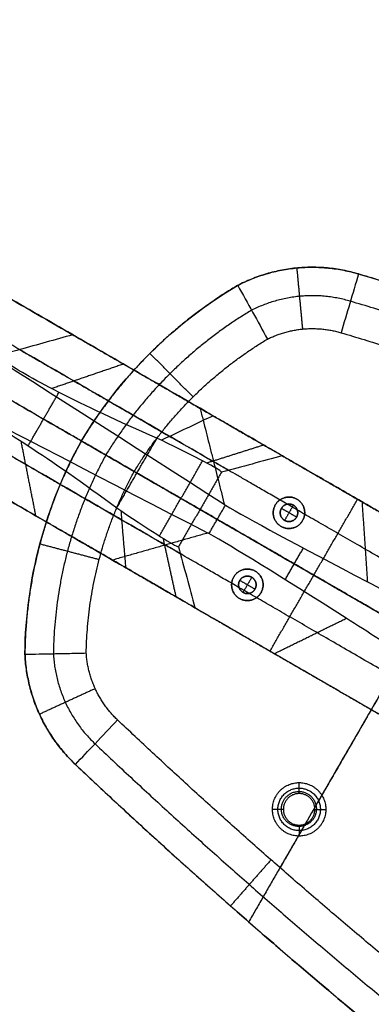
# Model space of a CAD drawing. Header units: millimetres. Extents: x -555 to 2346, y 1993 to 3099.
# Tile 10 of 40: x -364 to -284, y 2534 to 2759. Entities that reach past the tile are written whole.
import ezdxf

# ---------------------------------------------------------------- set-up
doc = ezdxf.new("R2010")
doc.units = ezdxf.units.MM
doc.layers.add('Base', color=7, linetype='Continuous', true_color=0x4c0000)
doc.layers.add('Tabletop', color=7, linetype='Continuous', true_color=0x7f7f3f)

msp = doc.modelspace()

# ---------------------------------------------------------------- linework, layer by layer
at = {"layer": 'Base'}
for points, degree in [([(-466.85, 2753.47, -721.44), (-409.56, 2720.4, -422.92), (-352.27, 2687.32, -124.4)], 2), ([(-323.19, 2670.54, -173.19), (-385.63, 2706.58, -447.8), (-448.07, 2742.63, -722.42)], 2), ([(-320.13, 2658.37, -175.36), (-382.58, 2694.43, -450.06), (-445.04, 2730.49, -724.76)], 2), ([(-444.96, 2730.18, -724.82), (-402.53, 2702.99, -542.24), (-360.1, 2675.81, -359.67), (-317.67, 2648.63, -177.09)], 3), ([(-450.63, 2721.02, -726.01), (-384.96, 2683.1, -450.97), (-319.29, 2645.19, -175.94)], 2), ([(-331.13, 2639.32, -175.36), (-393.58, 2675.38, -450.06), (-456.04, 2711.44, -724.76)], 2), ([(-321.46, 2642.06, -177.09), (-366.22, 2665.22, -359.67), (-410.97, 2688.37, -542.24), (-455.73, 2711.53, -724.82)], 3), ([(-468.07, 2707.99, -722.42), (-405.63, 2671.94, -447.8), (-343.19, 2635.89, -173.19)], 2), ([(-299.75, 2688.64, -19), (-300.41, 2695.61, -12), (-301.06, 2702.58, -5)], 2), ([(-300.9, 2702.59, -5), (-300.9, 2702.59, -2.5), (-300.9, 2702.59)], 2), ([(-287.01, 2701.21, -5), (-288.35, 2696.73, -9.67), (-289.68, 2692.26, -14.33), (-291.01, 2687.79, -19)], 3), ([(-287.01, 2701.21, -5), (-286.89, 2701.17, -5), (-286.76, 2701.13, -5), (-286.63, 2701.09, -5)], 3), ([(-286.63, 2701.09, -5), (-286.63, 2701.09, -2.5), (-286.63, 2701.09)], 2), ([(-286.63, 2701.09, -5), (-258.47, 2692.7, -4.98), (-230.61, 2683.35, -4.98), (-203.09, 2673.05, -4.99)], 3), ([(-350.31, 2663.1, -5.06), (-341.55, 2677.69, -5), (-329.31, 2689.87, -4.98), (-314.68, 2698.56, -4.99)], 3), ([(-314.68, 2698.56, -4.99), (-314.65, 2698.58, -5), (-314.62, 2698.6, -5), (-314.59, 2698.61, -5)], 3), ([(-314.68, 2698.56, -4.99), (-314.68, 2698.56, -2.5), (-314.68, 2698.56)], 2), ([(-314.59, 2698.61, -5), (-312.32, 2694.53, -9.67), (-310.07, 2690.44, -14.33), (-307.83, 2686.34, -19)], 3), ([(-334.7, 2683.04, -5), (-334.7, 2683.04, -2.5), (-334.7, 2683.04)], 2), ([(-324.8, 2673.14, -19), (-329.73, 2678.11, -12), (-334.66, 2683.08, -5)], 2), ([(-340.7, 2680.64, -88.17), (-348.91, 2677.84, -85), (-357.12, 2675.04, -81.84)], 2), ([(-362.46, 2661.99, -78.7), (-358.95, 2668.08, -78.7), (-355.43, 2674.17, -78.7)], 2), ([(-243.26, 2672.53, -19), (-274.11, 2619.1, -19), (-304.96, 2565.67, -19)], 2), ([(-342.21, 2647.84, -50.78), (-337.63, 2655.77, -50.78), (-333.05, 2663.71, -50.78)], 2), ([(-332.03, 2663.24, -49.85), (-332.36, 2663.4, -50.16), (-332.7, 2663.56, -50.47), (-333.05, 2663.71, -50.78)], 3), ([(-360.7, 2646, -88.17), (-362.38, 2654.51, -85), (-364.06, 2663.02, -81.84)], 2), ([(-363.21, 2614.5, -4.99), (-363, 2631.52, -4.98), (-358.57, 2648.22, -5), (-350.31, 2663.1, -5.06)], 3), ([(-197.93, 2575.07), (-274.13, 2619.06), (-350.34, 2663.06)], 2), ([(-350.31, 2663.1, -5.06), (-350.31, 2663.1, -2.53), (-350.31, 2663.1)], 2), ([(-350.31, 2663.1, -5.06), (-346.29, 2660.77, -9.71), (-342.26, 2658.45, -14.35), (-338.24, 2656.13, -19)], 3), ([(-318.29, 2655.98, -19), (-318.91, 2656.66, -30.95), (-323.86, 2659.28, -42.04), (-332.03, 2663.24, -49.85)], 3), ([(-308.67, 2662.15, -38.52), (-315.17, 2660.09, -36.48), (-321.68, 2658.03, -34.45)], 2), ([(-304.39, 2659.68, -19), (-309.02, 2658.44, -19), (-313.65, 2657.21, -19), (-318.29, 2655.98, -19)], 3), ([(-304.39, 2659.68, -19), (-282.82, 2647.22, -19), (-261.25, 2634.77, -19)], 2), ([(-332.51, 2641.4, -36.62), (-327.56, 2649.96, -36.62), (-322.62, 2658.53, -36.62)], 2), ([(-251.49, 2658.28), (-274.11, 2619.1), (-296.73, 2579.92)], 2), ([(-200.52, 2576.57, -19), (-269.39, 2616.33, -19), (-338.26, 2656.09, -19)], 2), ([(-318.29, 2655.98, -19), (-323.21, 2647.45, -19), (-328.14, 2638.92, -19)], 2), ([(-342.21, 2647.84, -50.78), (-341.9, 2647.61, -50.47), (-341.6, 2647.4, -50.16), (-341.29, 2647.19, -49.85)], 3), ([(-321.17, 2641.94, -175.94), (-319.29, 2645.19, -175.94), (-317.42, 2648.44, -175.94)], 2), ([(-317.67, 2648.63, -177.09), (-317.59, 2648.56, -176.71), (-317.5, 2648.5, -176.32), (-317.42, 2648.44, -175.94)], 3), ([(-307.23, 2615.13, -19), (-297.23, 2632.45, -19), (-287.23, 2649.77, -19)], 2), ([(-306.02, 2648.5, -19), (-306.02, 2648.5, -9.5), (-306.02, 2648.5)], 2), ([(-301.9, 2648.43, -73), (-302.9, 2646.7, -73), (-303.9, 2644.96, -73)], 2), ([(-301.9, 2648.43, -53), (-301.9, 2648.43, -63), (-301.9, 2648.43, -73)], 2), ([(-301.9, 2648.43, -19), (-301.9, 2648.43, -36), (-301.9, 2648.43, -53)], 2), ([(-301.1, 2649.81, -19), (-301.1, 2649.81, -9.5), (-301.1, 2649.81)], 2), ([(-286.23, 2649.19, -100.74), (-285.61, 2640.07, -106.37), (-285, 2630.94, -112)], 2), ([(-341.29, 2647.19, -49.85), (-333.78, 2642.1, -42.04), (-329.03, 2639.12, -30.95), (-328.14, 2638.92, -19)], 3), ([(-271.25, 2617.45, -19), (-297.23, 2632.45, -19), (-323.21, 2647.45, -19)], 2), ([(-304.64, 2647.7, -53), (-304.64, 2647.7, -63), (-304.64, 2647.7, -73)], 2), ([(-304.64, 2647.7, -19), (-304.64, 2647.7, -36), (-304.64, 2647.7, -53)], 2), ([(-301.17, 2645.7, -73), (-302.9, 2646.7, -73), (-304.64, 2647.7, -73)], 2), ([(-301.17, 2645.7, -53), (-301.17, 2645.7, -63), (-301.17, 2645.7, -73)], 2), ([(-301.17, 2645.7, -19), (-301.17, 2645.7, -36), (-301.17, 2645.7, -53)], 2), ([(-304.7, 2643.58, -19), (-304.7, 2643.58, -9.5), (-304.7, 2643.58)], 2), ([(-303.9, 2644.96, -53), (-303.9, 2644.96, -63), (-303.9, 2644.96, -73)], 2), ([(-303.9, 2644.96, -19), (-303.9, 2644.96, -36), (-303.9, 2644.96, -53)], 2), ([(-299.79, 2644.9, -19), (-299.79, 2644.9, -9.5), (-299.79, 2644.9)], 2), ([(-321.17, 2641.94, -175.94), (-321.27, 2641.98, -176.32), (-321.36, 2642.03, -176.71), (-321.46, 2642.06, -177.09)], 3), ([(-346.25, 2635.98, -19), (-353.02, 2637.77, -12), (-359.79, 2639.55, -5)], 2), ([(-359.78, 2639.6, -5), (-359.78, 2639.6, -2.5), (-359.78, 2639.6)], 2), ([(-328.67, 2627.51, -38.52), (-330.14, 2634.17, -36.48), (-331.61, 2640.83, -34.45)], 2), ([(-328.14, 2638.92, -19), (-326.88, 2634.29, -19), (-325.63, 2629.66, -19), (-324.39, 2625.04, -19)], 3), ([(-303.78, 2631.42, -131.27), (-301.7, 2635.03, -131.27), (-299.61, 2638.64, -131.27)], 2), ([(-310.6, 2633.36, -19), (-310.6, 2633.36, -9.5), (-310.6, 2633.36)], 2), ([(-315.52, 2632.04, -19), (-315.52, 2632.04, -9.5), (-315.52, 2632.04)], 2), ([(-314.14, 2631.24, -53), (-314.14, 2631.24, -63), (-314.14, 2631.24, -73)], 2), ([(-314.14, 2631.24, -19), (-314.14, 2631.24, -36), (-314.14, 2631.24, -53)], 2), ([(-310.67, 2629.24, -73), (-312.4, 2630.24, -73), (-314.14, 2631.24, -73)], 2), ([(-311.4, 2631.97, -73), (-312.4, 2630.24, -73), (-313.4, 2628.51, -73)], 2), ([(-311.4, 2631.97, -53), (-311.4, 2631.97, -63), (-311.4, 2631.97, -73)], 2), ([(-311.4, 2631.97, -19), (-311.4, 2631.97, -36), (-311.4, 2631.97, -53)], 2), ([(-313.4, 2628.51, -53), (-313.4, 2628.51, -63), (-313.4, 2628.51, -73)], 2), ([(-313.4, 2628.51, -19), (-313.4, 2628.51, -36), (-313.4, 2628.51, -53)], 2), ([(-310.67, 2629.24, -53), (-310.67, 2629.24, -63), (-310.67, 2629.24, -73)], 2), ([(-310.67, 2629.24, -19), (-310.67, 2629.24, -36), (-310.67, 2629.24, -53)], 2), ([(-309.29, 2628.44, -19), (-309.29, 2628.44, -9.5), (-309.29, 2628.44)], 2), ([(-314.2, 2627.12, -19), (-314.2, 2627.12, -9.5), (-314.2, 2627.12)], 2), ([(-324.39, 2625.04, -19), (-302.82, 2612.58, -19), (-281.25, 2600.13, -19)], 2), ([(-306.23, 2614.55, -100.74), (-298.02, 2618.58, -106.37), (-289.81, 2622.61, -112)], 2), ([(-363.2, 2614.4, -5), (-363.21, 2614.43, -5), (-363.21, 2614.47, -5), (-363.21, 2614.5, -4.99)], 3), ([(-363.21, 2614.5, -4.99), (-363.21, 2614.5, -2.5), (-363.21, 2614.5)], 2), ([(-347.15, 2606.54, -19), (-353.51, 2603.62, -12), (-359.88, 2600.71, -5)], 2), ([(-359.81, 2600.56, -5), (-359.81, 2600.56, -2.5), (-359.81, 2600.56)], 2), ([(-351.37, 2588.95, -5), (-351.47, 2589.04, -5), (-351.57, 2589.14, -5), (-351.67, 2589.23, -5)], 3), ([(-285.36, 2530.54, -4.9), (-307.99, 2549.3, -4.98), (-330, 2568.78, -5.02), (-351.37, 2588.95, -5)], 3), ([(-351.37, 2588.95, -5), (-351.37, 2588.95, -2.5), (-351.37, 2588.95)], 2), ([(-300.58, 2582.59, 2.5), (-300.58, 2583.84, 1.25), (-300.58, 2585.09)], 2), ([(-304.18, 2578.99, 2.5), (-305.43, 2578.99, 1.25), (-306.68, 2578.99)], 2), ([(-296.98, 2578.99, 2.5), (-295.73, 2578.99, 1.25), (-294.48, 2578.99)], 2), ([(-299.42, 2575.27), (-305.76, 2564.28), (-312.1, 2553.3)], 2), ([(-300.58, 2575.39, 2.5), (-300.58, 2574.14, 1.25), (-300.58, 2572.89)], 2), ([(-307.01, 2567.47, -19), (-311.63, 2562.21, -11.99), (-316.26, 2556.94, -4.98)], 2), ([(-318.84, 2559.22, -4.99), (-318.84, 2559.22, -2.49), (-318.84, 2559.22)], 2)]:
    msp.add_open_spline(points, degree=degree, dxfattribs=at)
for points, weights in [([(-286.63, 2701.09), (-301.17, 2705.58), (-314.68, 2698.56)], [1, 0.925127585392, 1]), ([(-314.59, 2698.61, -5), (-301.32, 2705.46, -5), (-287.01, 2701.21, -5)], [1, 0.927704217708, 1]), ([(-203.09, 2673.05), (-244.38, 2688.5), (-286.63, 2701.09)], [1, 0.999410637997, 1]), ([(-314.68, 2698.56), (-336.97, 2685.32), (-350.31, 2663.1)], [1, 0.969648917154, 1]), ([(-288.87, 2694.98, -11.5), (-300.56, 2698.45, -11.5), (-311.44, 2692.92, -11.5)], [0.888758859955, 0.824986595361, 0.887621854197]), ([(-311.44, 2692.92, -11.5), (-332.19, 2680.54, -11.5), (-344.73, 2659.88, -11.5)], [0.977047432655, 0.948230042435, 0.97714361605]), ([(-204.14, 2666.5, -11.5), (-246.01, 2682.19, -11.5), (-288.87, 2694.98, -11.5)], [0.999677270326, 0.999123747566, 0.999755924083]), ([(-307.83, 2686.34, -19), (-299.7, 2690.37, -19), (-291.01, 2687.79, -19)], [1, 0.930729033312, 1]), ([(-352.27, 2687.32, -124.4), (-345.35, 2683.33, -85.19), (-320.24, 2668.83, -57.61)], [1, 0.95396902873, 1]), ([(-338.24, 2656.13, -19), (-326.75, 2674.97, -19), (-307.83, 2686.34, -19)], [1, 0.97104416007, 1]), ([(-291.01, 2687.79, -19), (-249, 2675.26, -19), (-207.94, 2659.91, -19)], [1, 0.999423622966, 1]), ([(-364.4, 2683.93, -122.53), (-356.97, 2679.65, -80.6), (-330.12, 2664.14, -51.1)], [0.977213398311, 0.932349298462, 0.977273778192]), ([(-337.63, 2655.77, -50.78), (-363.6, 2670.77, -75.33), (-371.44, 2675.3, -113.02)], [1, 0.947778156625, 1]), ([(-261.25, 2634.77, -80.55), (-310.5, 2663.21, -110.57), (-323.19, 2670.54, -173.19)], [1, 0.909949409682, 1]), ([(-320.24, 2668.83, -57.61), (-305.97, 2660.59, -41.78), (-304.39, 2659.68, -19)], [1, 0.934943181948, 1]), ([(-375.4, 2664.88, -122.53), (-367.97, 2660.59, -80.6), (-341.12, 2645.09, -51.1)], [0.977213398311, 0.932349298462, 0.977273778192]), ([(-350.31, 2663.1), (-362.89, 2640.43), (-363.21, 2614.5)], [1, 0.969648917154, 1]), ([(-344.73, 2659.88, -11.5), (-356.36, 2638.69, -11.5), (-356.7, 2614.52, -11.5)], [0.977142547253, 0.948227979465, 0.977041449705]), ([(-265.75, 2626.98, -90.83), (-308.84, 2651.86, -119.45), (-320.13, 2658.37, -175.36)], [0.87470898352, 0.835723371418, 0.94925849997]), ([(-349.2, 2614.69, -19), (-348.82, 2636.76, -19), (-338.24, 2656.13, -19)], [1, 0.97104416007, 1]), ([(-323.21, 2647.45, -19), (-324.45, 2648.17, -38.5), (-337.63, 2655.77, -50.78)], [1, 0.917444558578, 1]), ([(-340.24, 2634.19, -57.61), (-365.35, 2648.69, -85.19), (-372.27, 2652.68, -124.4)], [1, 0.95396902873, 1]), ([(-319.29, 2645.19, -175.94), (-308.59, 2639.01, -125.67), (-271.25, 2617.45, -97.03)], [1, 0.931684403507, 1]), ([(-276.75, 2607.92, -90.83), (-319.84, 2632.81, -119.45), (-331.13, 2639.32, -175.36)], [0.87470898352, 0.835723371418, 0.94925849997]), ([(-343.19, 2635.89, -173.19), (-330.5, 2628.57, -110.57), (-281.25, 2600.13, -80.55)], [1, 0.909949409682, 1]), ([(-324.39, 2625.04, -19), (-325.97, 2625.95, -41.78), (-340.24, 2634.19, -57.61)], [1, 0.934943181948, 1]), ([(-363.21, 2614.5), (-362.53, 2599.3), (-351.37, 2588.95)], [1, 0.925127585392, 1]), ([(-351.67, 2589.23, -5), (-362.5, 2599.49, -5), (-363.2, 2614.4, -5)], [1, 0.927738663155, 1]), ([(-356.7, 2614.52, -11.5), (-356.05, 2602.34, -11.5), (-347.2, 2593.95, -11.5)], [0.887647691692, 0.825005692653, 0.88875122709]), ([(-342.04, 2599.39, -19), (-348.62, 2605.63, -19), (-349.2, 2614.69, -19)], [1, 0.930729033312, 1]), ([(-276.37, 2541.4, -19), (-310.19, 2569.28, -19), (-342.04, 2599.39, -19)], [1, 0.999423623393, 1]), ([(-347.2, 2593.95, -11.5), (-314.7, 2563.22, -11.5), (-280.17, 2534.81, -11.5)], [0.999755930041, 0.999123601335, 0.999677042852]), ([(-351.37, 2588.95), (-319.31, 2558.68), (-285.36, 2530.54)], [1, 0.999481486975, 1])]:
    msp.add_rational_spline(points, weights, degree=2, dxfattribs=at)
for points, knots in [([(-352.27, 2687.32, -124.4), (-356.32, 2686.19, -123.77), (-360.36, 2685.06, -123.15), (-366.09, 2683.46, -122.27), (-367.77, 2682.99, -122.01), (-369.46, 2682.52, -121.75)], [0, 0, 0, 0, 12.727719, 12.727719, 18.039282, 18.039282, 18.039282, 18.039282]), ([(-333.05, 2663.71, -50.78), (-341.93, 2667.61, -58.67), (-349.48, 2671.15, -68.09), (-361.35, 2677.18, -89.27), (-365.57, 2679.63, -100.87), (-367.91, 2681.42, -113.02)], [0, 0, 0, 0, 37.593929, 37.593929, 75.189431, 75.189431, 75.189431, 75.189431]), ([(-323.19, 2670.54, -173.19), (-322.97, 2669.63, -173.35), (-322.51, 2667.83, -173.67), (-321.83, 2665.13, -174.15), (-321.15, 2662.43, -174.64), (-320.47, 2659.72, -175.12), (-319.79, 2657.02, -175.6), (-319.11, 2654.32, -176.08), (-318.42, 2651.62, -176.56), (-317.95, 2649.72, -176.9), (-317.7, 2648.73, -177.08), (-317.67, 2648.63, -177.09)], [0, 0, 0, 0, 2.828552, 5.657105, 8.485661, 11.314218, 14.142778, 16.97134, 19.799904, 22.62847, 22.922906, 22.922906, 22.922906, 22.922906]), ([(-374.97, 2669.18, -113.02), (-372.26, 2668.04, -100.87), (-368.03, 2665.61, -89.27), (-356.87, 2658.35, -68.09), (-350.03, 2653.58, -58.67), (-342.21, 2647.84, -50.78)], [-75.189431, -75.189431, -75.189431, -75.189431, -37.593929, -37.593929, 0, 0, 0, 0]), ([(-320.24, 2668.83, -57.61), (-323.53, 2667.27, -55.44), (-326.83, 2665.7, -53.27), (-330.76, 2663.84, -50.68), (-331.39, 2663.54, -50.26), (-332.03, 2663.24, -49.85)], [0, 0, 0, 0, 12.727912, 12.727912, 15.181881, 15.181881, 15.181881, 15.181881]), ([(-317.42, 2648.44, -175.94), (-312.27, 2645.37, -151.57), (-301.03, 2639.31, -129.4), (-285, 2630.94, -112), (-279.89, 2628.28, -106.46), (-274.34, 2625.4, -101.45), (-268.42, 2622.35, -97.03)], [0, 0, 0, 0, 75.773254, 75.773254, 75.773254, 99.76935, 99.76935, 99.76935, 99.76935]), ([(-341.29, 2647.19, -49.85), (-341.23, 2646.49, -50.26), (-341.18, 2645.79, -50.68), (-340.83, 2641.46, -53.27), (-340.53, 2637.82, -55.44), (-340.24, 2634.19, -57.61)], [-15.181881, -15.181881, -15.181881, -15.181881, -12.727912, -12.727912, 0, 0, 0, 0]), ([(-321.46, 2642.06, -177.09), (-321.56, 2642.04, -177.08), (-322.54, 2641.76, -176.9), (-324.42, 2641.22, -176.56), (-327.11, 2640.46, -176.08), (-329.79, 2639.7, -175.6), (-332.47, 2638.94, -175.12), (-335.15, 2638.18, -174.64), (-337.83, 2637.42, -174.15), (-340.51, 2636.66, -173.67), (-342.3, 2636.15, -173.35), (-343.19, 2635.89, -173.19)], [-22.922906, -22.922906, -22.922906, -22.922906, -22.62847, -19.799904, -16.97134, -14.142778, -11.314218, -8.485661, -5.657105, -2.828552, 0, 0, 0, 0]), ([(-274.08, 2612.55, -97.03), (-279.68, 2616.15, -101.45), (-284.95, 2619.52, -106.46), (-289.81, 2622.61, -112), (-305.06, 2632.31, -129.4), (-315.94, 2639.02, -151.57), (-321.17, 2641.94, -175.94)], [-99.76935, -99.76935, -99.76935, -99.76935, -75.773254, -75.773254, -75.773254, 0, 0, 0, 0]), ([(-363.2, 2614.4, -5), (-361.04, 2614.44, -7.17), (-358.87, 2614.48, -9.33), (-355.45, 2614.55, -12.75), (-354.2, 2614.58, -14), (-351.7, 2614.63, -16.5), (-350.45, 2614.66, -17.75), (-349.2, 2614.69, -19)], [-19.804884, -19.804884, -19.804884, -19.804884, -10.610494, -10.610494, -5.305379, -5.305379, 0, 0, 0, 0]), ([(-351.67, 2589.23, -5), (-350.18, 2590.81, -7.17), (-348.69, 2592.38, -9.33), (-345.48, 2595.76, -14), (-343.76, 2597.58, -16.5), (-342.04, 2599.39, -19)], [-19.798995, -19.798995, -19.798995, -19.798995, -10.606606, -10.606606, 0, 0, 0, 0])]:
    msp.add_open_spline(points, degree=3, knots=knots, dxfattribs=at)
for points, weights, knots in [([(-330.12, 2664.14, -51.1), (-323.83, 2660.51, -44.11), (-320.3, 2658.47, -34.88), (-317.39, 2656.79, -27.28), (-316.71, 2656.4, -19)], [0.959063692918, 0.960863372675, 1, 0.96752043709, 0.960756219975], [0.014169, 0.014169, 0.014169, 16.444391, 16.444391, 30.079864, 30.079864, 30.079864]), ([(-301.1, 2649.81, -19), (-304.22, 2651.61, -19), (-306.02, 2648.5, -19), (-307.82, 2645.38, -19), (-304.7, 2643.58, -19), (-301.59, 2641.78, -19), (-299.79, 2644.9, -19), (-297.99, 2648.01, -19), (-301.1, 2649.81, -19)], [1, 0.707106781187, 1, 0.707106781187, 1, 0.707106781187, 1, 0.707106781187, 1], [25.132741, 25.132741, 25.132741, 30.787608, 30.787608, 36.442475, 36.442475, 42.097342, 42.097342, 47.752208, 47.752208, 47.752208]), ([(-301.1, 2649.81), (-297.99, 2648.01), (-299.79, 2644.9), (-301.59, 2641.78), (-304.7, 2643.58), (-307.82, 2645.38), (-306.02, 2648.5), (-304.22, 2651.61), (-301.1, 2649.81)], [1, 0.707106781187, 1, 0.707106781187, 1, 0.707106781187, 1, 0.707106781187, 1], [-47.752208, -47.752208, -47.752208, -42.097342, -42.097342, -36.442475, -36.442475, -30.787608, -30.787608, -25.132741, -25.132741, -25.132741]), ([(-301.1, 2649.81, -9.5), (-304.22, 2651.61, -9.5), (-306.02, 2648.5, -9.5), (-307.82, 2645.38, -9.5), (-304.7, 2643.58, -9.5), (-301.59, 2641.78, -9.5), (-299.79, 2644.9, -9.5), (-297.99, 2648.01, -9.5), (-301.1, 2649.81, -9.5)], [1, 0.707106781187, 1, 0.707106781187, 1, 0.707106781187, 1, 0.707106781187, 1], [25.132741, 25.132741, 25.132741, 30.787608, 30.787608, 36.442475, 36.442475, 42.097342, 42.097342, 47.752208, 47.752208, 47.752208]), ([(-304.64, 2647.7, -73), (-305.64, 2645.96, -73), (-303.9, 2644.96, -73), (-302.17, 2643.96, -73), (-301.17, 2645.7, -73), (-300.17, 2647.43, -73), (-301.9, 2648.43, -73), (-303.64, 2649.43, -73), (-304.64, 2647.7, -73)], [1, 0.707106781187, 1, 0.707106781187, 1, 0.707106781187, 1, 0.707106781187, 1], [-12.566371, -12.566371, -12.566371, -9.424778, -9.424778, -6.283185, -6.283185, -3.141593, -3.141593, 0, 0, 0]), ([(-304.64, 2647.7, -53), (-303.64, 2649.43, -53), (-301.9, 2648.43, -53), (-300.17, 2647.43, -53), (-301.17, 2645.7, -53), (-302.17, 2643.96, -53), (-303.9, 2644.96, -53), (-305.64, 2645.96, -53), (-304.64, 2647.7, -53)], [1, 0.707106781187, 1, 0.707106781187, 1, 0.707106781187, 1, 0.707106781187, 1], [0, 0, 0, 3.141593, 3.141593, 6.283185, 6.283185, 9.424778, 9.424778, 12.566371, 12.566371, 12.566371]), ([(-304.64, 2647.7, -19), (-305.64, 2645.96, -19), (-303.9, 2644.96, -19), (-302.17, 2643.96, -19), (-301.17, 2645.7, -19), (-300.17, 2647.43, -19), (-301.9, 2648.43, -19), (-303.64, 2649.43, -19), (-304.64, 2647.7, -19)], [1, 0.707106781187, 1, 0.707106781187, 1, 0.707106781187, 1, 0.707106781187, 1], [-12.566371, -12.566371, -12.566371, -9.424778, -9.424778, -6.283185, -6.283185, -3.141593, -3.141593, 0, 0, 0]), ([(-304.64, 2647.7, -63), (-305.64, 2645.96, -63), (-303.9, 2644.96, -63), (-302.17, 2643.96, -63), (-301.17, 2645.7, -63), (-300.17, 2647.43, -63), (-301.9, 2648.43, -63), (-303.64, 2649.43, -63), (-304.64, 2647.7, -63)], [1, 0.707106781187, 1, 0.707106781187, 1, 0.707106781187, 1, 0.707106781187, 1], [-12.566371, -12.566371, -12.566371, -9.424778, -9.424778, -6.283185, -6.283185, -3.141593, -3.141593, 0, 0, 0]), ([(-304.64, 2647.7, -36), (-305.64, 2645.96, -36), (-303.9, 2644.96, -36), (-302.17, 2643.96, -36), (-301.17, 2645.7, -36), (-300.17, 2647.43, -36), (-301.9, 2648.43, -36), (-303.64, 2649.43, -36), (-304.64, 2647.7, -36)], [1, 0.707106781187, 1, 0.707106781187, 1, 0.707106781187, 1, 0.707106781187, 1], [-12.566371, -12.566371, -12.566371, -9.424778, -9.424778, -6.283185, -6.283185, -3.141593, -3.141593, 0, 0, 0]), ([(-341.12, 2645.09, -51.1), (-334.83, 2641.45, -44.11), (-331.3, 2639.42, -34.88), (-328.39, 2637.74, -27.28), (-327.71, 2637.35, -19)], [0.959063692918, 0.960863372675, 1, 0.96752043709, 0.960756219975], [0.014169, 0.014169, 0.014169, 16.444391, 16.444391, 30.079864, 30.079864, 30.079864]), ([(-310.6, 2633.36, -19), (-313.72, 2635.16, -19), (-315.52, 2632.04, -19), (-317.32, 2628.92, -19), (-314.2, 2627.12, -19), (-311.09, 2625.32, -19), (-309.29, 2628.44, -19), (-307.49, 2631.56, -19), (-310.6, 2633.36, -19)], [1, 0.707106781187, 1, 0.707106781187, 1, 0.707106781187, 1, 0.707106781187, 1], [47.752208, 47.752208, 47.752208, 53.407075, 53.407075, 59.061942, 59.061942, 64.716809, 64.716809, 70.371675, 70.371675, 70.371675]), ([(-310.6, 2633.36), (-307.49, 2631.56), (-309.29, 2628.44), (-311.09, 2625.32), (-314.2, 2627.12), (-317.32, 2628.92), (-315.52, 2632.04), (-313.72, 2635.16), (-310.6, 2633.36)], [1, 0.707106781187, 1, 0.707106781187, 1, 0.707106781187, 1, 0.707106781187, 1], [-70.371675, -70.371675, -70.371675, -64.716809, -64.716809, -59.061942, -59.061942, -53.407075, -53.407075, -47.752208, -47.752208, -47.752208]), ([(-310.6, 2633.36, -9.5), (-313.72, 2635.16, -9.5), (-315.52, 2632.04, -9.5), (-317.32, 2628.92, -9.5), (-314.2, 2627.12, -9.5), (-311.09, 2625.32, -9.5), (-309.29, 2628.44, -9.5), (-307.49, 2631.56, -9.5), (-310.6, 2633.36, -9.5)], [1, 0.707106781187, 1, 0.707106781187, 1, 0.707106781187, 1, 0.707106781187, 1], [47.752208, 47.752208, 47.752208, 53.407075, 53.407075, 59.061942, 59.061942, 64.716809, 64.716809, 70.371675, 70.371675, 70.371675]), ([(-314.14, 2631.24, -73), (-315.14, 2629.51, -73), (-313.4, 2628.51, -73), (-311.67, 2627.51, -73), (-310.67, 2629.24, -73), (-309.67, 2630.97, -73), (-311.4, 2631.97, -73), (-313.14, 2632.97, -73), (-314.14, 2631.24, -73)], [1, 0.707106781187, 1, 0.707106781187, 1, 0.707106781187, 1, 0.707106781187, 1], [0, 0, 0, 3.141593, 3.141593, 6.283185, 6.283185, 9.424778, 9.424778, 12.566371, 12.566371, 12.566371]), ([(-314.14, 2631.24, -53), (-313.14, 2632.97, -53), (-311.4, 2631.97, -53), (-309.67, 2630.97, -53), (-310.67, 2629.24, -53), (-311.67, 2627.51, -53), (-313.4, 2628.51, -53), (-315.14, 2629.51, -53), (-314.14, 2631.24, -53)], [1, 0.707106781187, 1, 0.707106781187, 1, 0.707106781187, 1, 0.707106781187, 1], [-12.566371, -12.566371, -12.566371, -9.424778, -9.424778, -6.283185, -6.283185, -3.141593, -3.141593, 0, 0, 0]), ([(-314.14, 2631.24, -19), (-315.14, 2629.51, -19), (-313.4, 2628.51, -19), (-311.67, 2627.51, -19), (-310.67, 2629.24, -19), (-309.67, 2630.97, -19), (-311.4, 2631.97, -19), (-313.14, 2632.97, -19), (-314.14, 2631.24, -19)], [1, 0.707106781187, 1, 0.707106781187, 1, 0.707106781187, 1, 0.707106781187, 1], [0, 0, 0, 3.141593, 3.141593, 6.283185, 6.283185, 9.424778, 9.424778, 12.566371, 12.566371, 12.566371]), ([(-314.14, 2631.24, -63), (-315.14, 2629.51, -63), (-313.4, 2628.51, -63), (-311.67, 2627.51, -63), (-310.67, 2629.24, -63), (-309.67, 2630.97, -63), (-311.4, 2631.97, -63), (-313.14, 2632.97, -63), (-314.14, 2631.24, -63)], [1, 0.707106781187, 1, 0.707106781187, 1, 0.707106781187, 1, 0.707106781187, 1], [0, 0, 0, 3.141593, 3.141593, 6.283185, 6.283185, 9.424778, 9.424778, 12.566371, 12.566371, 12.566371]), ([(-314.14, 2631.24, -36), (-315.14, 2629.51, -36), (-313.4, 2628.51, -36), (-311.67, 2627.51, -36), (-310.67, 2629.24, -36), (-309.67, 2630.97, -36), (-311.4, 2631.97, -36), (-313.14, 2632.97, -36), (-314.14, 2631.24, -36)], [1, 0.707106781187, 1, 0.707106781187, 1, 0.707106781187, 1, 0.707106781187, 1], [0, 0, 0, 3.141593, 3.141593, 6.283185, 6.283185, 9.424778, 9.424778, 12.566371, 12.566371, 12.566371]), ([(-294.48, 2578.99), (-294.48, 2585.09), (-300.58, 2585.09), (-306.68, 2585.09), (-306.68, 2578.99), (-306.68, 2572.89), (-300.58, 2572.89), (-294.48, 2572.89), (-294.48, 2578.99)], [1, 0.707106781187, 1, 0.707106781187, 1, 0.707106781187, 1, 0.707106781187, 1], [0, 0, 0, 9.581616, 9.581616, 19.163231, 19.163231, 28.744847, 28.744847, 38.326462, 38.326462, 38.326462]), ([(-295.73, 2578.99, 1.25), (-295.73, 2583.84, 1.25), (-300.58, 2583.84, 1.25), (-305.43, 2583.84, 1.25), (-305.43, 2578.99, 1.25), (-305.43, 2574.14, 1.25), (-300.58, 2574.14, 1.25), (-295.73, 2574.14, 1.25), (-295.73, 2578.99, 1.25)], [1, 0.707106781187, 1, 0.707106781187, 1, 0.707106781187, 1, 0.707106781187, 1], [0, 0, 0, 9.581616, 9.581616, 19.163231, 19.163231, 28.744847, 28.744847, 38.326462, 38.326462, 38.326462]), ([(-298.64, 2582.54), (-302.1, 2584.54), (-304.1, 2581.08), (-306.1, 2577.61), (-302.64, 2575.61), (-299.18, 2573.61), (-297.18, 2577.08), (-295.18, 2580.54), (-298.64, 2582.54)], [1, 0.707106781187, 1, 0.707106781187, 1, 0.707106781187, 1, 0.707106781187, 1], [115.61061, 115.61061, 115.61061, 121.893795, 121.893795, 128.17698, 128.17698, 134.460166, 134.460166, 140.743351, 140.743351, 140.743351]), ([(-296.98, 2578.99, 2.5), (-296.98, 2575.39, 2.5), (-300.58, 2575.39, 2.5), (-304.18, 2575.39, 2.5), (-304.18, 2578.99, 2.5), (-304.18, 2582.59, 2.5), (-300.58, 2582.59, 2.5), (-296.98, 2582.59, 2.5), (-296.98, 2578.99, 2.5)], [1, 0.707106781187, 1, 0.707106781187, 1, 0.707106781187, 1, 0.707106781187, 1], [-38.326462, -38.326462, -38.326462, -28.744847, -28.744847, -19.163231, -19.163231, -9.581616, -9.581616, 0, 0, 0])]:
    msp.add_rational_spline(points, weights, degree=2, knots=knots, dxfattribs=at)
at = {"layer": 'Tabletop'}
for points, knots in [([(444.58, 2492.72, 11), (444.58, 1992.72, 11), (-55.42, 1992.72, 11), (-555.42, 1992.72, 11), (-555.42, 2492.72, 11), (-555.42, 2992.72, 11), (-55.42, 2992.72, 11), (444.58, 2992.72, 11), (444.58, 2492.72, 11)], [-3141.592654, -3141.592654, -3141.592654, -2356.19449, -2356.19449, -1570.796327, -1570.796327, -785.398163, -785.398163, 0, 0, 0]), ([(444.58, 2492.72, 19), (444.58, 2992.72, 19), (-55.42, 2992.72, 19), (-555.42, 2992.72, 19), (-555.42, 2492.72, 19), (-555.42, 1992.72, 19), (-55.42, 1992.72, 19), (444.58, 1992.72, 19), (444.58, 2492.72, 19)], [0, 0, 0, 785.398163, 785.398163, 1570.796327, 1570.796327, 2356.19449, 2356.19449, 3141.592654, 3141.592654, 3141.592654]), ([(444.58, 2492.72, 15), (444.58, 1992.72, 15), (-55.42, 1992.72, 15), (-555.42, 1992.72, 15), (-555.42, 2492.72, 15), (-555.42, 2992.72, 15), (-55.42, 2992.72, 15), (444.58, 2992.72, 15), (444.58, 2492.72, 15)], [-3141.592654, -3141.592654, -3141.592654, -2356.19449, -2356.19449, -1570.796327, -1570.796327, -785.398163, -785.398163, 0, 0, 0]), ([(444.58, 2492.72, 19), (444.58, 1992.72, 19), (-55.42, 1992.72, 19), (-555.42, 1992.72, 19), (-555.42, 2492.72, 19), (-555.42, 2992.72, 19), (-55.42, 2992.72, 19), (444.58, 2992.72, 19), (444.58, 2492.72, 19)], [-3141.592654, -3141.592654, -3141.592654, -2356.19449, -2356.19449, -1570.796327, -1570.796327, -785.398163, -785.398163, 0, 0, 0]), ([(444.58, 2492.72, 11), (444.58, 2992.72, 11), (-55.42, 2992.72, 11), (-555.42, 2992.72, 11), (-555.42, 2492.72, 11), (-555.42, 1992.72, 11), (-55.42, 1992.72, 11), (444.58, 1992.72, 11), (444.58, 2492.72, 11)], [0, 0, 0, 1000, 1000, 2000, 2000, 3000, 3000, 4000, 4000, 4000]), ([(431.58, 2492.72, 5.5), (431.58, 2979.72, 5.5), (-55.42, 2979.72, 5.5), (-542.42, 2979.72, 5.5), (-542.42, 2492.72, 5.5), (-542.42, 2005.72, 5.5), (-55.42, 2005.72, 5.5), (431.58, 2005.72, 5.5), (431.58, 2492.72, 5.5)], [0, 0, 0, 1000, 1000, 2000, 2000, 3000, 3000, 4000, 4000, 4000]), ([(418.58, 2492.72), (418.58, 2018.72), (-55.42, 2018.72), (-529.42, 2018.72), (-529.42, 2492.72), (-529.42, 2966.72), (-55.42, 2966.72), (418.58, 2966.72), (418.58, 2492.72)], [-4000, -4000, -4000, -3000, -3000, -2000, -2000, -1000, -1000, 0, 0, 0])]:
    msp.add_rational_spline(points, [1, 0.707106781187, 1, 0.707106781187, 1, 0.707106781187, 1, 0.707106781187, 1], degree=2, knots=knots, dxfattribs=at)

doc.saveas('drawing.dxf')
